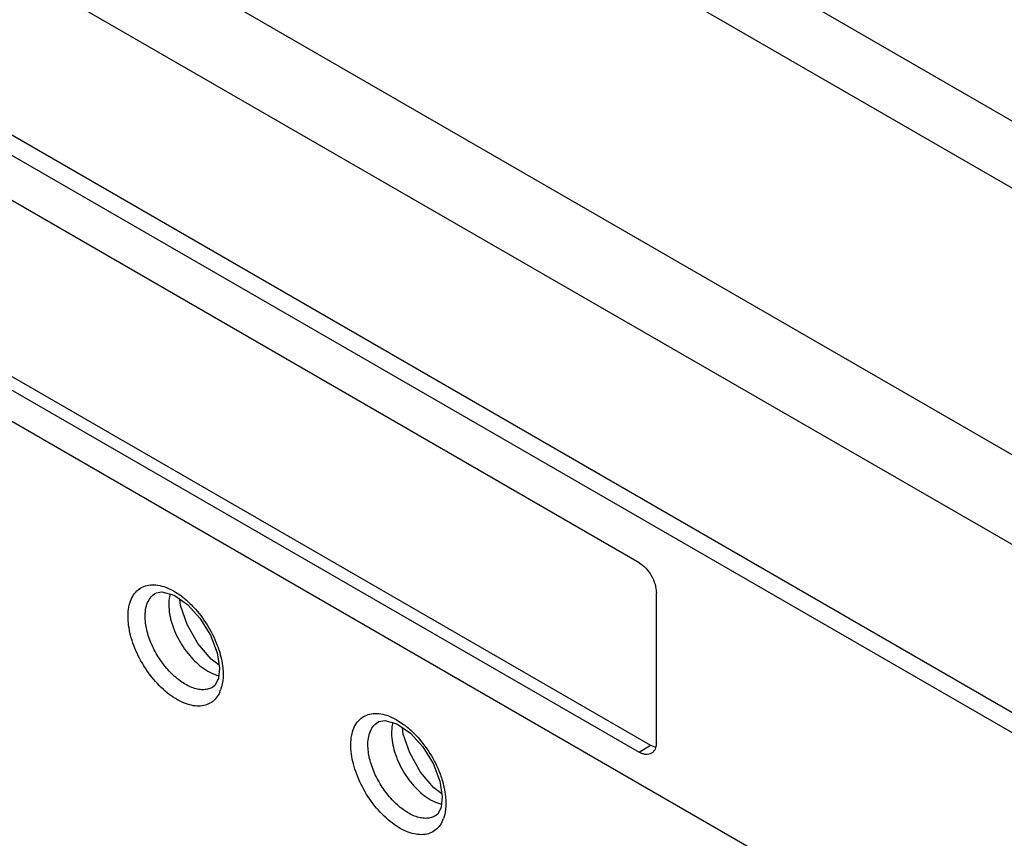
# Model space of a CAD drawing. Header units: inches. Extents: x 0 to 34, y 0 to 22.
# Tile 30 of 155: x 15.096 to 15.5, y 19.129 to 19.464. Entities that reach past the tile are written whole.
import ezdxf

# ---------------------------------------------------------------- set-up
doc = ezdxf.new("R2010")
doc.units = ezdxf.units.IN
doc.header["$LTSCALE"] = 1.87
doc.header["$MEASUREMENT"] = 0
doc.layers.get('0').update_dxf_attribs({"linetype": 'CONTINUOUS'})

msp = doc.modelspace()

# ---------------------------------------------------------------- linework, layer by layer
at = {"color": 7, "linetype": 'CONTINUOUS'}
for p, q in [((14.858336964, 19.7669406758), (17.2059444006, 18.4114615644)), ((14.7686013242, 19.7095557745), (17.1113827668, 18.3568631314)), ((14.750843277, 19.68300675), (17.0936248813, 18.3303140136)), ((14.7442388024, 19.6180640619), (17.0866975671, 18.2655577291)), ((17.0866974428, 18.2571692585), (14.744238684, 19.6096755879)), ((15.3500183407, 19.2413993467), (14.9681806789, 19.4618676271)), ((14.8314733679, 19.4504446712), (15.4867256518, 19.0721102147)), ((14.9681806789, 19.3843029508), (15.3500183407, 19.1638346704)), ((14.9728947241, 19.3871197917), (15.3547323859, 19.1666515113)), ((15.1561775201, 19.2313397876), (15.1593961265, 19.2298349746)), ((15.1593961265, 19.2298349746), (15.1623421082, 19.2279298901)), ((15.3570894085, 19.1679166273), (15.3570894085, 19.229151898)), ((15.1622637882, 19.2239339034), (15.1619449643, 19.2264737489)), ((15.1649146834, 19.2161740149), (15.1622637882, 19.2239339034)), ((15.1772529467, 19.2045619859), (15.1782184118, 19.1983074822)), ((15.1780414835, 19.1994536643), (15.1748227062, 19.2019505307)), ((15.1782185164, 19.1983046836), (15.1777580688, 19.1939436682)), ((15.1795447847, 19.1983930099), (15.1796830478, 19.1962731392)), ((15.1763399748, 19.1911546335), (15.1754890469, 19.1904530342)), ((15.1777580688, 19.1939436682), (15.1763399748, 19.1911546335)), ((15.1755028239, 19.1904604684), (15.1754870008, 19.1904508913)), ((15.2474719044, 19.1786499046), (15.2506042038, 19.1771811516)), ((15.2506042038, 19.1771811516), (15.2536210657, 19.1752279)), ((15.2534811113, 19.1712669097), (15.2531607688, 19.1738183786)), ((15.2561321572, 19.1635074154), (15.2534811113, 19.1712669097)), ((15.3500183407, 19.1638346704), (15.3547323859, 19.1666515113)), ((15.3547323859, 19.1666515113), (15.3567445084, 19.1658322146)), ((15.268487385, 19.1519017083), (15.2694542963, 19.1456500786)), ((15.2692808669, 19.1467713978), (15.2660412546, 19.1492840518)), ((15.2694543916, 19.1456472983), (15.2689952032, 19.1412880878)), ((15.2707809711, 19.1457360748), (15.2709199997, 19.1436152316)), ((15.2675778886, 19.1384999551), (15.2667275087, 19.1377987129)), ((15.2689952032, 19.1412880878), (15.2675778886, 19.1384999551)), ((15.266740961, 19.1378059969), (15.2667257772, 19.1377968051))]:
    msp.add_line(p, q, dxfattribs=at)
at = {"color": 3, "linetype": 'CONTINUOUS'}
msp.add_line((15.0990882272, 19.6554075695), (17.0129905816, 18.5503443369), dxfattribs=at)
at = {"color": 7, "linetype": 'CONTINUOUS'}
for points in [[(15.1522282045, 19.2290275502), (15.1546554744, 19.2295140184), (15.1596595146, 19.2280640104), (15.165135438, 19.2242537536)], [(15.165135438, 19.2242537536), (15.1702072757, 19.2187161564), (15.1744880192, 19.2117943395), (15.1772529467, 19.2045619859)], [(15.1748227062, 19.2019505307), (15.1693654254, 19.2083620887), (15.1649146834, 19.2161740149)], [(15.2434525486, 19.1763642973), (15.2458796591, 19.1768508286), (15.2508845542, 19.1754015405), (15.2563634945, 19.1715908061)], [(15.2563634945, 19.1715908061), (15.2614383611, 19.1660523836), (15.265721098, 19.1591313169), (15.268487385, 19.1519017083)], [(15.2660412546, 19.1492840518), (15.2605832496, 19.1556956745), (15.2561321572, 19.1635074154)]]:
    msp.add_lwpolyline(points, dxfattribs=at)
for centre, radius, start, end in [((15.1664854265, 19.1937679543), 0.0129829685, 335.860244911, 339.9681087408), ((15.2577198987, 19.1411112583), 0.01298699, 335.9089954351, 340.0110551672)]:
    msp.add_arc(centre, radius, start, end, dxfattribs=at)
for points, knots in [([(15.3500183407, 19.2413993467), (15.3510221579, 19.2408197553), (15.3529219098, 19.2392208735), (15.3551392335, 19.2361908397), (15.3566546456, 19.2327556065), (15.3570894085, 19.2303109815), (15.3570894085, 19.229151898)], [0, 0, 0, 0, 0.2372265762, 0.5000061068, 0.7627823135, 1, 1, 1, 1]), ([(15.1407617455, 19.2187458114), (15.140729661, 19.2199651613), (15.1408361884, 19.2222980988), (15.1415776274, 19.225554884), (15.1429060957, 19.2282993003), (15.1447980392, 19.2304297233), (15.1472017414, 19.2318348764), (15.1499989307, 19.2324606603), (15.1530719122, 19.2322992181), (15.1551314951, 19.2317277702), (15.1561775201, 19.2313397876)], [0, 0, 0, 0, 0.1491448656, 0.284118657, 0.4057504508, 0.5180912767, 0.6273774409, 0.7405680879, 0.8635851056, 1, 1, 1, 1]), ([(15.1477692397, 19.2188305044), (15.1477325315, 19.2199627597), (15.1478374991, 19.2221142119), (15.1486274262, 19.2250764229), (15.1500567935, 19.2274660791), (15.1514332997, 19.2285923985), (15.1521681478, 19.2289949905)], [0, 0, 0, 0, 0.2924082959, 0.5522512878, 0.7837225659, 1, 1, 1, 1]), ([(15.1579571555, 19.2286194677), (15.1578687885, 19.2282811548), (15.1575515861, 19.226839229), (15.157443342, 19.2253552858), (15.1574523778, 19.2242295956)], [0, 0, 0, 0, 0.236997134, 1, 1, 1, 1]), ([(15.1623421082, 19.2279298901), (15.1628016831, 19.2275932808), (15.1646714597, 19.2261458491), (15.1663956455, 19.224513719), (15.1676200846, 19.2232022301)], [0, 0, 0, 0, 0.2409849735, 1, 1, 1, 1]), ([(15.1574523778, 19.2242295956), (15.1574726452, 19.2216540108), (15.1584899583, 19.2162243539), (15.1619295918, 19.2086059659), (15.166915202, 19.2018846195), (15.1711605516, 19.1983315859), (15.17340013, 19.1970394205)], [0, 0, 0, 0, 0.2366420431, 0.4993151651, 0.7624437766, 1, 1, 1, 1]), ([(15.1676200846, 19.2232022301), (15.1696796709, 19.2209962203), (15.1733562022, 19.2161438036), (15.1760964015, 19.2107089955), (15.1771831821, 19.2078818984)], [0, 0, 0, 0, 0.4991084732, 1, 1, 1, 1]), ([(15.1783330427, 19.1884583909), (15.1779447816, 19.1875932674), (15.1769950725, 19.1859924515), (15.1749725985, 19.1841159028), (15.1724853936, 19.1829638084), (15.1696504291, 19.1825735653), (15.1665727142, 19.1829355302), (15.16333602, 19.1840076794), (15.1600251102, 19.1857564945), (15.155495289, 19.1890069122), (15.1502844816, 19.194393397), (15.145280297, 19.2020609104), (15.1418751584, 19.2102996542), (15.1408339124, 19.2160271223), (15.1407617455, 19.2187458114)], [0, 0, 0, 0, 0.046902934, 0.0908452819, 0.1344358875, 0.18032545, 0.2306065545, 0.2864091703, 0.3480540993, 0.4151115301, 0.561506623, 0.7156531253, 0.865479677, 1, 1, 1, 1]), ([(15.1754869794, 19.1904517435), (15.1749546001, 19.1901310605), (15.1737693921, 19.1896202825), (15.1717955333, 19.1893215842), (15.169658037, 19.1894807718), (15.1665184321, 19.1903144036), (15.1624753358, 19.1925098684), (15.1579595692, 19.1964191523), (15.1539148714, 19.2014079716), (15.1506737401, 19.2070661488), (15.1484984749, 19.212926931), (15.1478311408, 19.2169273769), (15.1477692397, 19.2188305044)], [0, 0, 0, 0, 0.0416699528, 0.0853592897, 0.1326187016, 0.184365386, 0.3021688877, 0.437070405, 0.5827135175, 0.7307178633, 0.8723332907, 1, 1, 1, 1]), ([(15.1771831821, 19.2078818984), (15.1774906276, 19.207082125), (15.1785729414, 19.204002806), (15.179297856, 19.2007880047), (15.1795447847, 19.1983930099)], [0, 0, 0, 0, 0.2624676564, 1, 1, 1, 1]), ([(15.17340013, 19.1970394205), (15.1737750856, 19.196823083), (15.1752096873, 19.1960531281), (15.1767485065, 19.1954635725), (15.1779126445, 19.1951904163)], [0, 0, 0, 0, 0.2657974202, 1, 1, 1, 1]), ([(15.1796830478, 19.1962731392), (15.1796991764, 19.1956403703), (15.1796702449, 19.1932938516), (15.1792714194, 19.1909321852), (15.1786829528, 19.1893207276)], [0, 0, 0, 0, 0.269520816, 1, 1, 1, 1]), ([(15.2319874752, 19.1660816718), (15.2319551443, 19.1673039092), (15.2320620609, 19.1696421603), (15.2328072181, 19.1729056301), (15.2341426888, 19.1756538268), (15.236044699, 19.1777841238), (15.2384605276, 19.179184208), (15.2412703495, 19.1798003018), (15.2443556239, 19.1796253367), (15.246422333, 19.1790435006), (15.2474719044, 19.1786499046)], [0, 0, 0, 0, 0.1490546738, 0.2839124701, 0.4054161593, 0.5176529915, 0.6269047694, 0.7401614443, 0.8633459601, 1, 1, 1, 1]), ([(15.2389939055, 19.1661674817), (15.2389570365, 19.1672996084), (15.2390617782, 19.1694508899), (15.2398514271, 19.1724129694), (15.2412807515, 19.1748025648), (15.2426572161, 19.1759289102), (15.2433920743, 19.1763315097)], [0, 0, 0, 0, 0.2923916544, 0.5522320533, 0.7837081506, 1, 1, 1, 1]), ([(15.2491757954, 19.1759581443), (15.2490871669, 19.1756194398), (15.2487690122, 19.1741756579), (15.2486604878, 19.1726896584), (15.2486695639, 19.1715624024)], [0, 0, 0, 0, 0.2369758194, 1, 1, 1, 1]), ([(15.2536210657, 19.1752279), (15.2540804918, 19.1748901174), (15.2559492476, 19.1734382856), (15.2576724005, 19.1718023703), (15.2588959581, 19.1704882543)], [0, 0, 0, 0, 0.2410347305, 1, 1, 1, 1]), ([(15.2486695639, 19.1715624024), (15.2486899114, 19.1689844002), (15.2497092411, 19.1635496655), (15.2531547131, 19.1559256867), (15.2581477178, 19.1492021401), (15.2623989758, 19.1456504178), (15.2646411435, 19.1443605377)], [0, 0, 0, 0, 0.2366804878, 0.4993989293, 0.762526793, 1, 1, 1, 1]), ([(15.2588959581, 19.1704882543), (15.2609487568, 19.1682835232), (15.2646128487, 19.163438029), (15.2673445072, 19.1580133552), (15.268427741, 19.1551925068)], [0, 0, 0, 0, 0.4992343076, 1, 1, 1, 1]), ([(15.3570894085, 19.1679166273), (15.3570894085, 19.167656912), (15.3570488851, 19.1666989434), (15.3568382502, 19.1657374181), (15.3565496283, 19.1650995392)], [0, 0, 0, 0, 0.2705782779, 1, 1, 1, 1]), ([(15.2695756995, 19.135810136), (15.2691880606, 19.134944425), (15.268239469, 19.1333423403), (15.2662180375, 19.1314636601), (15.2637312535, 19.1303091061), (15.2608958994, 19.1299168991), (15.257817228, 19.1302765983), (15.2545791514, 19.131346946), (15.2512664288, 19.1330940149), (15.246733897, 19.136342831), (15.241519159, 19.141727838), (15.2365109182, 19.1493950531), (15.2331026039, 19.1576342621), (15.2320600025, 19.1633625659), (15.2319874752, 19.1660816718)], [0, 0, 0, 0, 0.0469070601, 0.0908513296, 0.134441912, 0.1803320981, 0.2306142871, 0.2864175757, 0.348061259, 0.4151193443, 0.5615193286, 0.7156640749, 0.8654866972, 1, 1, 1, 1]), ([(15.2667257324, 19.1377976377), (15.2661933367, 19.1374768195), (15.2650080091, 19.1369656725), (15.2630337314, 19.1366666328), (15.2608955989, 19.1368251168), (15.2577548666, 19.137657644), (15.253709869, 19.1398515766), (15.2491916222, 19.1437594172), (15.2451443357, 19.1487469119), (15.2419010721, 19.154404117), (15.2397241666, 19.160264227), (15.2390560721, 19.164264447), (15.2389939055, 19.1661674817)], [0, 0, 0, 0, 0.0416713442, 0.0853672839, 0.1326366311, 0.1843929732, 0.3022090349, 0.4371209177, 0.5827614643, 0.7307539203, 0.872351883, 1, 1, 1, 1]), ([(15.3550784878, 19.1633746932), (15.354748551, 19.1631748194), (15.353985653, 19.1628824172), (15.3527095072, 19.1628352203), (15.3513486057, 19.1631595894), (15.3504626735, 19.1635781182), (15.3500183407, 19.1638346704)], [0, 0, 0, 0, 0.2177099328, 0.4506553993, 0.7104323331, 1, 1, 1, 1]), ([(15.3565496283, 19.1650995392), (15.3563866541, 19.1647393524), (15.3559832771, 19.1640767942), (15.3553941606, 19.1635659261), (15.3550784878, 19.1633746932)], [0, 0, 0, 0, 0.5171782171, 1, 1, 1, 1]), ([(15.268427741, 19.1551925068), (15.2687338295, 19.1543954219), (15.2698115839, 19.1513263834), (15.2705340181, 19.1481228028), (15.2707809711, 19.1457360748)], [0, 0, 0, 0, 0.2624516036, 1, 1, 1, 1]), ([(15.2646411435, 19.1443605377), (15.2650157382, 19.1441450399), (15.2664489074, 19.1433782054), (15.2679859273, 19.1427916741), (15.2691484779, 19.1425205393)], [0, 0, 0, 0, 0.2657949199, 1, 1, 1, 1]), ([(15.2709199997, 19.1436152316), (15.270936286, 19.1429833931), (15.2709081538, 19.1406400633), (15.2705110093, 19.1382815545), (15.2699245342, 19.1366718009)], [0, 0, 0, 0, 0.2694947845, 1, 1, 1, 1])]:
    msp.add_open_spline(points, degree=3, knots=knots, dxfattribs=at)

doc.saveas('drawing.dxf')
